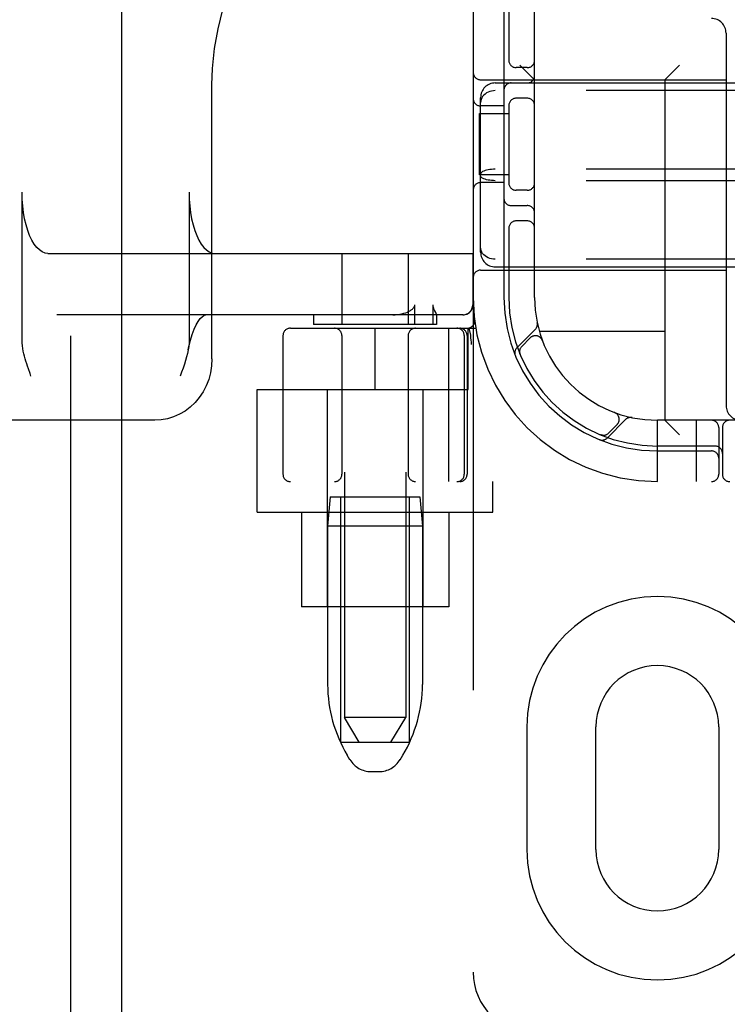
# Model space of a CAD drawing. Header units: inches. Extents: x 0 to 268, y 0 to 174.
# Tile 12 of 71: x 91.89 to 93.33, y 85.84 to 87.85. Entities that reach past the tile are written whole.
import ezdxf

# ---------------------------------------------------------------- set-up
doc = ezdxf.new("R2010")
doc.units = ezdxf.units.IN
doc.header["$LTSCALE"] = 14.749625
doc.header["$MEASUREMENT"] = 0
doc.linetypes.add('HIDDEN', pattern=[0.2, 0.1, -0.1])
doc.layers.add('DEFAULT_2', color=8, linetype='HIDDEN')
doc.layers.add('LEFTHAND_DOOR_ASSEMBLY', color=7, linetype='CONTINUOUS')

msp = doc.modelspace()

# ---------------------------------------------------------------- linework, layer by layer
at = {"layer": 'DEFAULT_2', "color": 8, "linetype": 'HIDDEN'}
for p, q in [((92.8123, 90.9072), (92.8123, 85.9072)), ((92.5498, 89.8762), (92.5498, 86.4262)), ((92.6748, 89.8762), (92.6748, 86.4262)), ((92.9373, 87.2822), (92.9373, 89.5322)), ((92.8748, 87.8922), (92.8748, 87.2822)), ((92.8848, 87.8922), (92.8848, 87.763)), ((93.3273, 87.8212), (93.3273, 87.0622)), ((92.9373, 87.7262), (92.9073, 87.7562)), ((93.2023, 87.7262), (93.2323, 87.7562)), ((92.9223, 87.7509), (92.8998, 87.7509)), ((92.2801, 87.1572), (92.2801, 87.7158)), ((92.8273, 87.7262), (93.3273, 87.7262)), ((92.8573, 87.7197), (94.5173, 87.7197)), ((93.2023, 87.7262), (93.2023, 87.0322)), ((94.5173, 87.704), (92.8573, 87.704)), ((92.8273, 87.3748), (92.8273, 87.6895)), ((92.8848, 87.6764), (92.8848, 87.513)), ((92.9223, 87.6884), (92.8998, 87.6884)), ((92.8253, 87.5322), (92.8253, 87.6572)), ((92.8253, 87.6572), (92.8848, 87.6572)), ((92.8748, 87.6728), (92.8273, 87.6728)), ((94.5173, 87.5439), (92.8573, 87.5439)), ((92.8848, 87.5322), (92.8253, 87.5322)), ((92.8748, 87.5165), (92.8273, 87.5165)), ((94.5173, 87.5205), (92.8573, 87.5205)), ((91.8934, 87.1956), (91.8934, 87.4972)), ((92.2336, 87.4972), (92.2336, 87.1956)), ((92.9223, 87.5009), (92.8998, 87.5009)), ((92.8898, 87.4697), (92.9223, 87.4697)), ((92.9223, 87.4384), (92.8998, 87.4384)), ((92.8848, 87.4264), (92.8848, 87.2822)), ((91.946, 87.3722), (92.8118, 87.3722)), ((92.5448, 87.3722), (92.5448, 87.2272)), ((92.6798, 87.3722), (92.6798, 87.2272)), ((92.8113, 87.3722), (92.8113, 87.2672)), ((92.8118, 87.3722), (92.8118, 87.2672)), ((94.5173, 87.3603), (92.8573, 87.3603)), ((92.8273, 87.3382), (93.3273, 87.3382)), ((92.8573, 87.3447), (94.5173, 87.3447)), ((92.6933, 87.2272), (92.6933, 87.2672)), ((92.73, 87.2672), (92.73, 87.2272)), ((92.7918, 87.2472), (91.9641, 87.2472)), ((92.4873, 87.2472), (92.4873, 87.2272)), ((92.7373, 87.2473), (92.7372, 87.2472)), ((92.7373, 87.2474), (92.7373, 87.2272)), ((92.8151, 87.2365), (92.8151, 87.2365)), ((92.4398, 87.2197), (92.8175, 87.2197)), ((92.7373, 87.2272), (92.4873, 87.2272)), ((92.6123, 87.0947), (92.6123, 87.2197)), ((92.7621, 87.2197), (92.7621, 86.9072)), ((92.8023, 87.0947), (92.8023, 87.2197)), ((92.8036, 87.2201), (92.807, 87.2056)), ((92.9387, 87.2174), (92.9011, 87.1798)), ((92.4248, 87.2047), (92.4248, 86.9222)), ((92.5448, 87.2047), (92.5448, 86.9222)), ((92.6798, 87.2047), (92.6798, 86.9222)), ((92.7941, 87.2047), (92.7941, 86.9222)), ((92.7998, 87.2047), (92.7998, 86.9222)), ((92.8071, 87.2051), (92.807, 87.2056)), ((92.9284, 87.2001), (92.9111, 87.1827)), ((93.2023, 87.2132), (92.947, 87.2132)), ((92.953, 87.1951), (92.9529, 87.1953)), ((92.9529, 87.1951), (92.9531, 87.1947)), ((92.8091, 87.1868), (92.8086, 87.1911)), ((92.9072, 87.1679), (92.9077, 87.1666)), ((92.9077, 87.1666), (92.9077, 87.1666)), ((92.9077, 87.1666), (92.9077, 87.1666)), ((91.9115, 87.1222), (91.9097, 87.1272)), ((92.3723, 86.8452), (92.3723, 87.0947)), ((92.3723, 87.0947), (92.8023, 87.0947)), ((92.5148, 87.0947), (92.5148, 86.6522)), ((92.7098, 87.0947), (92.7098, 86.6522)), ((93.085, 86.996), (93.1226, 87.0336)), ((93.0998, 87.048), (93.1002, 87.0478)), ((93.1005, 87.0477), (93.1002, 87.0478)), ((92.1639, 87.0322), (90.779, 87.0322)), ((93.0879, 87.0059), (93.1052, 87.0233)), ((93.1873, 86.9072), (93.1873, 87.0322)), ((94.1873, 87.0322), (93.1873, 87.0322)), ((93.2023, 87.0322), (93.2323, 87.0022)), ((93.2673, 86.9072), (93.2673, 87.0322)), ((93.3123, 87.0172), (93.3123, 86.9222)), ((93.3198, 87.0172), (93.3198, 86.9222)), ((93.0717, 87.0026), (93.0731, 87.002)), ((93.3048, 86.9797), (93.1873, 86.9797)), ((93.1873, 86.9697), (93.2973, 86.9697)), ((94.9348, 86.9072), (92.4398, 86.9072)), ((92.8523, 86.8452), (92.8523, 86.9072)), ((92.5208, 86.8762), (92.5158, 86.8162)), ((92.5208, 86.8762), (92.7038, 86.8762)), ((92.5423, 86.3762), (92.5423, 86.8762)), ((92.6823, 86.3762), (92.6823, 86.8762)), ((92.7038, 86.8762), (92.7088, 86.8162)), ((92.3723, 86.8452), (92.8523, 86.8452)), ((92.4623, 86.8452), (92.4623, 86.6522)), ((92.7623, 86.8452), (92.7623, 86.6522)), ((92.5158, 86.8162), (92.5158, 86.4937)), ((92.7088, 86.8162), (92.5158, 86.8162)), ((92.7088, 86.8162), (92.7088, 86.4937)), ((92.7623, 86.6522), (92.4623, 86.6522)), ((92.6748, 86.4262), (92.5498, 86.4262)), ((92.5798, 86.3762), (92.5498, 86.4262)), ((92.6448, 86.3762), (92.6748, 86.4262)), ((92.9217, 86.4072), (92.9217, 86.1572)), ((93.0623, 86.1572), (93.0623, 86.4072)), ((93.3123, 86.4072), (93.3123, 86.1572)), ((92.5423, 86.3762), (92.6823, 86.3762)), ((92.5612, 86.3404), (92.5557, 86.3497)), ((92.6634, 86.3404), (92.6689, 86.3497)), ((92.6041, 86.3162), (92.6205, 86.3162))]:
    msp.add_line(p, q, dxfattribs=at)
for points in [[(92.2801, 87.7157), (92.2813, 87.7491), (92.2854, 87.7896), (92.2925, 87.8297), (92.3026, 87.8691), (92.3155, 87.9075), (92.3313, 87.9447), (92.3498, 87.9804), (92.3708, 88.0144), (92.3944, 88.0464), (92.4202, 88.0763), (92.4482, 88.1037), (92.4782, 88.1286), (92.5099, 88.1508), (92.5431, 88.17), (92.5777, 88.1863), (92.6134, 88.1994), (92.65, 88.2093), (92.681, 88.2151)], [(92.8573, 87.704), (92.8535, 87.7038), (92.8497, 87.7032), (92.846, 87.7022), (92.8425, 87.7009), (92.8393, 87.6992), (92.8363, 87.6971), (92.8337, 87.6947), (92.8315, 87.6921), (92.8297, 87.6892), (92.8284, 87.6861), (92.8276, 87.6829), (92.8273, 87.6796)], [(92.8573, 87.5439), (92.8535, 87.5438), (92.8497, 87.5435), (92.846, 87.5431), (92.8425, 87.5425), (92.8393, 87.5418), (92.8363, 87.5409), (92.8337, 87.54), (92.8315, 87.5389), (92.8297, 87.5377), (92.8284, 87.5365), (92.8276, 87.5352), (92.8273, 87.5339)], [(92.8573, 87.5205), (92.8535, 87.5206), (92.8497, 87.5208), (92.846, 87.5212), (92.8425, 87.5218), (92.8393, 87.5225), (92.8363, 87.5234), (92.8337, 87.5244), (92.8315, 87.5255), (92.8297, 87.5266), (92.8284, 87.5279), (92.8276, 87.5292), (92.8273, 87.5304)], [(91.946, 87.3722), (91.9401, 87.373), (91.9343, 87.3753), (91.9286, 87.3792), (91.9232, 87.3845), (91.918, 87.3913), (91.9132, 87.3994), (91.9088, 87.4088), (91.9049, 87.4192), (91.9015, 87.4307), (91.8986, 87.4429), (91.8963, 87.4559), (91.8947, 87.4693), (91.8937, 87.4831), (91.8934, 87.4972)], [(92.2336, 87.4972), (92.2339, 87.4831), (92.2349, 87.4693), (92.2365, 87.4559), (92.2388, 87.4429), (92.2417, 87.4307), (92.2451, 87.4192), (92.249, 87.4088), (92.2534, 87.3994), (92.2582, 87.3913), (92.2634, 87.3845), (92.2688, 87.3792), (92.2745, 87.3753), (92.2803, 87.373), (92.2862, 87.3722)], [(92.8573, 87.3603), (92.8535, 87.3605), (92.8497, 87.3611), (92.846, 87.3621), (92.8425, 87.3634), (92.8393, 87.3652), (92.8363, 87.3672), (92.8337, 87.3696), (92.8315, 87.3722), (92.8297, 87.3751), (92.8284, 87.3782), (92.8276, 87.3814), (92.8273, 87.3848)], [(92.6484, 87.2472), (92.6536, 87.2473), (92.6584, 87.2477), (92.6629, 87.2484), (92.6672, 87.2492), (92.6711, 87.2503), (92.6748, 87.2514), (92.6783, 87.2528), (92.6814, 87.2543)], [(92.6814, 87.2543), (92.683, 87.2552), (92.6845, 87.2561), (92.6859, 87.257), (92.6872, 87.258), (92.6884, 87.2589), (92.6895, 87.2599), (92.6905, 87.261), (92.6914, 87.2621), (92.6922, 87.2633), (92.6928, 87.2645), (92.6931, 87.2658), (92.6933, 87.2672)], [(92.73, 87.2672), (92.7301, 87.2658), (92.7302, 87.2645), (92.7305, 87.2632), (92.7308, 87.2621), (92.7311, 87.261), (92.7315, 87.2599), (92.7319, 87.2589), (92.7324, 87.258), (92.7328, 87.257), (92.7332, 87.2561), (92.7337, 87.2552)], [(92.7337, 87.2552), (92.7354, 87.2519), (92.7358, 87.2511), (92.7361, 87.2504), (92.7364, 87.2497), (92.7367, 87.249), (92.7369, 87.2485), (92.7371, 87.2479), (92.7373, 87.2475), (92.7373, 87.2473)], [(92.7913, 87.2472), (92.7952, 87.2475), (92.799, 87.2487), (92.8025, 87.2505), (92.8055, 87.253), (92.808, 87.2561), (92.8098, 87.2595), (92.811, 87.2633), (92.8113, 87.2672)], [(92.2317, 87.1757), (92.2329, 87.1823), (92.2361, 87.1954), (92.2397, 87.2073), (92.2437, 87.2177), (92.2479, 87.2266), (92.2522, 87.2338), (92.2564, 87.2393), (92.2602, 87.2433), (92.2636, 87.2457), (92.2662, 87.2469), (92.268, 87.2472)], [(91.9097, 87.1272), (91.9062, 87.1372), (91.9044, 87.1422), (91.9028, 87.1472), (91.9012, 87.1523), (91.8997, 87.1574), (91.8983, 87.1626), (91.897, 87.1678), (91.8958, 87.1732), (91.8948, 87.1786), (91.8941, 87.1841), (91.8936, 87.1898), (91.8934, 87.1956)], [(92.2336, 87.1956), (92.2334, 87.1892), (92.2327, 87.1825), (92.2317, 87.1757)], [(92.8086, 87.1911), (92.8081, 87.1956), (92.8076, 87.2003), (92.8071, 87.2051)], [(92.2317, 87.1757), (92.2302, 87.1685), (92.2284, 87.1613), (92.2263, 87.1538), (92.2239, 87.1462), (92.2212, 87.1384), (92.2184, 87.1304), (92.2155, 87.1222)], [(92.2801, 87.1572), (92.2794, 87.143), (92.2772, 87.1291), (92.2735, 87.1155), (92.2684, 87.1025), (92.2621, 87.0902), (92.2544, 87.0788), (92.2457, 87.0683), (92.2359, 87.059), (92.2253, 87.051), (92.2139, 87.0443), (92.2019, 87.039), (92.1895, 87.0352), (92.1767, 87.0329), (92.1639, 87.0322)], [(92.9077, 87.1667), (92.9077, 87.1667), (92.9076, 87.1669), (92.9075, 87.1671), (92.9075, 87.1673), (92.9074, 87.1676), (92.9073, 87.1678), (92.9072, 87.1681), (92.9072, 87.1683), (92.9071, 87.1686), (92.907, 87.1689), (92.907, 87.1691), (92.9069, 87.1694), (92.9069, 87.1697), (92.9068, 87.17), (92.9068, 87.1703), (92.9068, 87.1704)], [(93.0718, 87.0026), (93.0717, 87.0026), (93.0717, 87.0026)], [(93.0755, 87.0017), (93.0754, 87.0017), (93.075, 87.0017), (93.0747, 87.0018), (93.0743, 87.0018), (93.074, 87.0019), (93.0736, 87.002), (93.0733, 87.0021), (93.073, 87.0022), (93.0728, 87.0022), (93.0725, 87.0023), (93.0722, 87.0024), (93.072, 87.0025), (93.0719, 87.0025), (93.0718, 87.0026)]]:
    msp.add_lwpolyline(points, dxfattribs=at)
for centre, radius, start, end in [((93.2973, 87.8212), 0.03, 0, 90), ((92.8998, 87.7659), 0.015, 180, 270), ((92.9223, 87.7659), 0.015, 270, 360), ((92.8273, 87.7412), 0.015, 180, 270), ((92.8573, 87.6897), 0.03, 90, 180), ((92.8898, 87.7047), 0.015, 90, 180), ((92.9223, 87.7347), 0.015, 270, 360), ((92.8273, 87.6878), 0.015, 180, 270), ((92.8998, 87.6734), 0.015, 90, 180), ((92.9223, 87.6734), 0.015, 0, 90), ((92.8273, 87.5015), 0.015, 90, 180), ((92.8998, 87.5159), 0.015, 180, 270), ((92.9223, 87.5159), 0.015, 270, 0), ((92.8898, 87.4847), 0.015, 180, 270), ((92.9223, 87.4547), 0.015, 0, 90), ((92.8998, 87.4234), 0.015, 90, 180), ((92.9223, 87.4234), 0.015, 0, 90), ((92.8573, 87.3747), 0.03, 180, 270), ((92.8273, 87.3232), 0.015, 90, 180), ((93.1873, 87.2822), 0.375, 180, 270), ((93.1873, 87.2822), 0.3125, 180, 270), ((93.1873, 87.2822), 0.3025, 180, 270), ((93.1873, 87.2822), 0.25, 180, 270), ((92.7918, 87.2672), 0.02, 270, 360), ((92.8002, 87.2347), 0.015, 270, 6.9957), ((92.4398, 87.2047), 0.015, 90, 180), ((92.5298, 87.2047), 0.015, 0, 90), ((92.6948, 87.2047), 0.015, 90, 180), ((92.7791, 87.2047), 0.015, 0, 90), ((92.7848, 87.2047), 0.015, 0, 90), ((92.9285, 87.2277), 0.0145, 315, 11.8855), ((92.939, 87.1895), 0.015, 20.4747, 135), ((92.9114, 87.1696), 0.0145, 135, 202.1958), ((92.9217, 87.1721), 0.015, 135, 202.5046), ((93.3573, 87.0622), 0.03, 180, 270), ((93.0946, 87.0339), 0.015, 315, 69.5253), ((93.1328, 87.0233), 0.0145, 78.1145, 135), ((93.2973, 87.0172), 0.015, 0, 90), ((93.3348, 87.0172), 0.015, 90, 180), ((93.0747, 87.0062), 0.0145, 247.8042, 315), ((93.0773, 87.0166), 0.015, 247.4954, 315), ((93.3048, 86.9647), 0.015, 0, 90), ((93.2973, 86.9547), 0.015, 0, 90), ((92.4398, 86.9222), 0.015, 180, 270), ((92.5298, 86.9222), 0.015, 270, 360), ((92.6948, 86.9222), 0.015, 180, 270), ((92.7791, 86.9222), 0.015, 270, 360), ((92.7848, 86.9222), 0.015, 270, 360), ((93.2973, 86.9222), 0.015, 270, 360), ((93.3348, 86.9222), 0.015, 180, 270), ((93.1873, 86.4072), 0.2656, 0, 180), ((93.1873, 86.4072), 0.125, 0, 180), ((92.7958, 86.4937), 0.28, 180, 210.9637), ((92.4288, 86.4937), 0.28, 329.0363, 360), ((92.6041, 86.3662), 0.05, 210.9637, 270), ((92.6205, 86.3662), 0.05, 270, 329.0363), ((93.1873, 86.1572), 0.2656, 180, 360), ((93.1873, 86.1572), 0.125, 180, 360), ((92.9373, 85.9072), 0.125, 180, 270)]:
    msp.add_arc(centre, radius, start, end, dxfattribs=at)
at = {"layer": 'LEFTHAND_DOOR_ASSEMBLY', "color": 8, "linetype": 'HIDDEN'}
msp.add_line((91.9918, 125.5532), (91.9918, 51.2612), dxfattribs=at)
at = {"layer": 'LEFTHAND_DOOR_ASSEMBLY', "color": 3, "linetype": 'Continuous'}
msp.add_line((92.0958, 125.5532), (92.0958, 51.2612), dxfattribs=at)

doc.saveas('drawing.dxf')
